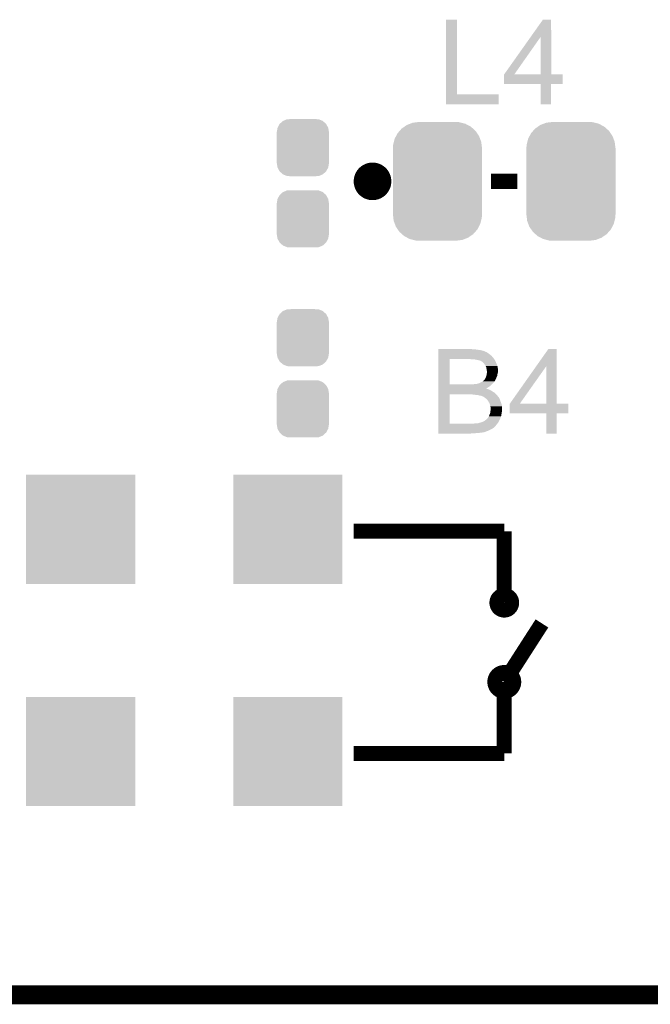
# Model space of a CAD drawing. Extents: x -9 to 122, y -9 to 65.
# Tile 188 of 256: x 86 to 94, y -9 to 5. Entities that reach past the tile are written whole.
import ezdxf

# ---------------------------------------------------------------- set-up
doc = ezdxf.new("R2010")
doc.units = 0
doc.layers.get('0').update_dxf_attribs({"linetype": 'CONTINUOUS'})
for name, color, linetype in [('CLICKER_4_FOR_R7FA4M2A_V100_GKO', 14, 'CONTINUOUS'), ('CLICKER_4_FOR_R7FA4M2A_V100_GTO', 12, 'CONTINUOUS'), ('CLICKER_4_FOR_R7FA4M2A_V100_GTS', 13, 'CONTINUOUS')]:
    doc.layers.add(name, color=color, linetype=linetype)

# ---------------------------------------------------------------- blocks, each defined once
blk = doc.blocks.new('CUSTOM_166')
for points in [[(-0.333938, 0.790942), (-0.273256, 0.798498), (0.32361, 0.790942), (0.29379, 0.798498)], [(-0.273256, 0.798498), (-0.25019, 0.80137), (0.29379, 0.798498), (0.25019, 0.80137)], [(-0.538216, 0.649738), (-0.50967, 0.681926), (0.53514, 0.649738), (0.51306, 0.681926)], [(-0.50967, 0.681926), (-0.482218, 0.71288), (0.51306, 0.681926), (0.47841, 0.71288)], [(-0.482218, 0.71288), (-0.44566, 0.738152), (0.47841, 0.71288), (0.45012, 0.738152)], [(-0.44566, 0.738152), (-0.412794, 0.76087), (0.45012, 0.738152), (0.407388, 0.76087)], [(-0.412794, 0.76087), (-0.368484, 0.777768), (0.407388, 0.76087), (0.3756, 0.777768)], [(-0.368484, 0.777768), (-0.333938, 0.790942), (0.3756, 0.777768), (0.32361, 0.790942)], [(-0.597996, 0.49319), (-0.587972, 0.533366), (0.595442, 0.49319), (0.590586, 0.533366)], [(-0.587972, 0.533366), (-0.577562, 0.575076), (0.590586, 0.533366), (0.574852, 0.575076)], [(-0.577562, 0.575076), (-0.55793, 0.61233), (0.574852, 0.575076), (0.560798, 0.61233)], [(-0.55793, 0.61233), (-0.538216, 0.649738), (0.560798, 0.61233), (0.53514, 0.649738)], [(-0.60198, -0.44958), (-0.60198, 0.44958), (0.60198, -0.44958), (0.60198, 0.44958)], [(-0.60071, 0.44958), (-0.597996, 0.49319), (0.60071, 0.44958), (0.595442, 0.49319)], [(-0.59544, -0.49319), (-0.60071, -0.44958), (0.597996, -0.49319), (0.60071, -0.44958)], [(-0.590586, -0.533366), (-0.59544, -0.49319), (0.58797, -0.533366), (0.597996, -0.49319)], [(-0.57485, -0.575076), (-0.590586, -0.533366), (0.577562, -0.575076), (0.58797, -0.533366)], [(-0.560798, -0.61233), (-0.57485, -0.575076), (0.557928, -0.61233), (0.577562, -0.575076)], [(-0.535138, -0.649738), (-0.560798, -0.61233), (0.538216, -0.649738), (0.557928, -0.61233)], [(-0.51306, -0.681926), (-0.535138, -0.649738), (0.509668, -0.681926), (0.538216, -0.649738)], [(-0.478408, -0.71288), (-0.51306, -0.681926), (0.482218, -0.71288), (0.509668, -0.681926)], [(-0.45012, -0.738152), (-0.478408, -0.71288), (0.445658, -0.738152), (0.482218, -0.71288)], [(-0.407386, -0.76087), (-0.45012, -0.738152), (0.412794, -0.76087), (0.445658, -0.738152)], [(-0.3756, -0.777768), (-0.407386, -0.76087), (0.368482, -0.777768), (0.412794, -0.76087)], [(-0.323608, -0.790942), (-0.3756, -0.777768), (0.333938, -0.790942), (0.368482, -0.777768)], [(-0.29379, -0.798498), (-0.323608, -0.790942), (0.273254, -0.798498), (0.333938, -0.790942)], [(-0.25019, -0.80137), (-0.29379, -0.798498), (0.25019, -0.80137), (0.273254, -0.798498)]]:
    blk.add_solid(points)
blk = doc.blocks.new('SQUARE_168')
blk.add_solid([(0.7366, 0.7366), (0.7366, -0.7366), (-0.7366, 0.7366), (-0.7366, -0.7366)])
blk = doc.blocks.new('CUSTOM_170')
for points in [[(-0.35179, 0.21082), (-0.342144, 0.268372), (0.35179, 0.21082), (0.34192, 0.268372)], [(-0.342144, 0.268372), (-0.341452, 0.269636), (0.34192, 0.268372), (0.341702, 0.269636)], [(-0.341452, 0.269636), (-0.313432, 0.320688), (0.341702, 0.269636), (0.313176, 0.320688)], [(-0.313432, 0.320688), (-0.312264, 0.321732), (0.313176, 0.320688), (0.312592, 0.321732)], [(-0.312264, 0.321732), (-0.26893, 0.360448), (0.312592, 0.321732), (0.268592, 0.360448)], [(-0.26893, 0.360448), (-0.267216, 0.361152), (0.268592, 0.360448), (0.26779, 0.361152)], [(-0.267216, 0.361152), (-0.213724, 0.383108), (0.26779, 0.361152), (0.21312, 0.383108)], [(-0.213724, 0.383108), (-0.20803, 0.383392), (0.21312, 0.383108), (0.212412, 0.383392)], [(-0.20803, 0.383392), (-0.154122, 0.38608), (0.212412, 0.383392), (0.154132, 0.38608)], [(-0.35179, 0.20955), (-0.35179, 0.21082), (0.35179, 0.20955), (0.35179, 0.21082)], [(-0.35179, -0.20955), (-0.35179, 0.20955), (0.35179, -0.20955), (0.35179, 0.20955)], [(-0.35179, -0.21082), (-0.35179, -0.20955), (0.35179, -0.21082), (0.35179, -0.20955)], [(-0.34192, -0.268358), (-0.35179, -0.21082), (0.342148, -0.268358), (0.35179, -0.21082)], [(-0.341702, -0.269636), (-0.34192, -0.268358), (0.341446, -0.269636), (0.342148, -0.268358)], [(-0.313184, -0.320676), (-0.341702, -0.269636), (0.31344, -0.320676), (0.341446, -0.269636)], [(-0.312594, -0.321732), (-0.313184, -0.320676), (0.312258, -0.321732), (0.31344, -0.320676)], [(-0.268602, -0.36044), (-0.312594, -0.321732), (0.26894, -0.36044), (0.312258, -0.321732)], [(-0.267792, -0.361154), (-0.268602, -0.36044), (0.2672, -0.361154), (0.26894, -0.36044)], [(-0.213136, -0.383104), (-0.267792, -0.361154), (0.213734, -0.383104), (0.2672, -0.361154)], [(-0.212414, -0.383394), (-0.213136, -0.383104), (0.207926, -0.383394), (0.213734, -0.383104)], [(-0.154122, -0.38608), (-0.212414, -0.383394), (0.154132, -0.38608), (0.207926, -0.383394)]]:
    blk.add_solid(points)

msp = doc.modelspace()

# ---------------------------------------------------------------- linework, layer by layer
at = {"layer": 'CLICKER_4_FOR_R7FA4M2A_V100_GKO', "const_width": 0.254}
msp.add_lwpolyline([(34.22396, -8.49884), (117.83568, -8.49884)], dxfattribs=at)
at = {"layer": 'CLICKER_4_FOR_R7FA4M2A_V100_GTO'}
for points, const_width in [([(90.4621, 2.48158, 1), (90.7161, 2.48158, 1)], 0.254), ([(92.26804, -3.20548, 1), (92.46616, -3.20548, 1)], 0.2032), ([(92.2401, -4.27482, 1), (92.4941, -4.27482, 1)], 0.2032)]:
    msp.add_lwpolyline(points, format="xyb", close=True, dxfattribs=dict(at, const_width=const_width))
at = {"layer": 'CLICKER_4_FOR_R7FA4M2A_V100_GTO', "const_width": 0.2032}
for points in [[(92.1893, 2.48158), (92.5449, 2.48158)], [(90.3351, -2.24028), (92.3671, -2.24028)], [(92.3671, -2.24028), (92.3671, -3.20548)], [(92.3671, -4.27482), (92.8751, -3.48488)], [(92.3671, -5.24002), (92.3671, -4.27482)], [(90.3351, -5.24002), (92.3671, -5.24002)]]:
    msp.add_lwpolyline(points, dxfattribs=at)
at = {"layer": 'CLICKER_4_FOR_R7FA4M2A_V100_GTO'}
for points in [[(91.579702, 3.6576), (91.57972, 4.663418), (91.729582, 3.6576), (91.72956, 4.663418)], [(91.57972, 4.663418), (91.579722, 4.66344), (91.72956, 4.663418), (91.579722, 4.66344)], [(92.725938, 4.434782), (92.887794, 4.663418), (92.999568, 4.434782), (92.99956, 4.663418)], [(92.887794, 4.663418), (92.88781, 4.66344), (92.99956, 4.663418), (92.88781, 4.66344)], [(92.364584, 3.924336), (92.725938, 4.434782), (92.501744, 3.924336), (92.859824, 4.434782)], [(92.859838, 3.9243), (92.859824, 4.434782), (92.999582, 3.9243), (92.999568, 4.434782)], [(92.36456, 3.797322), (92.364562, 3.924278), (93.154478, 3.797322), (93.1545, 3.924278)], [(92.364562, 3.9243), (92.364564, 3.924306), (92.859838, 3.9243), (92.800156, 3.924306)], [(92.364562, 3.924278), (92.364562, 3.9243), (93.1545, 3.924278), (92.999582, 3.9243)], [(92.364564, 3.924306), (92.364584, 3.924336), (92.800156, 3.924306), (92.501744, 3.924336)], [(92.859838, 3.7973), (92.36456, 3.797322), (93.154478, 3.7973), (93.154478, 3.797322)], [(92.85984, 3.797278), (92.859838, 3.7973), (92.99956, 3.797278), (93.154478, 3.7973)], [(92.85986, 3.523002), (92.85984, 3.797278), (92.999538, 3.523002), (92.99956, 3.797278)], [(91.5797, 3.523002), (91.579702, 3.657578), (92.290878, 3.523002), (92.2909, 3.657578)], [(91.579702, 3.657578), (91.579702, 3.6576), (92.2909, 3.657578), (91.729582, 3.6576)], [(92.290878, 3.52298), (91.5797, 3.523002), (92.290878, 3.52298), (92.290878, 3.523002)], [(92.999538, 3.52298), (92.85986, 3.523002), (92.999538, 3.52298), (92.999538, 3.523002)], [(91.47812, 0.2159), (91.478122, 0.21844), (91.935302, 0.2159), (91.925142, 0.21844)], [(91.47812, 0.21336), (91.47812, 0.2159), (91.97848, 0.21336), (91.95054, 0.2159)], [(91.47812, 0.20828), (91.47812, 0.21336), (92.0115, 0.20828), (91.97848, 0.21336)], [(91.47812, 0.2032), (91.47812, 0.20828), (92.047058, 0.2032), (92.0115, 0.20828)], [(91.47812, 0.195578), (91.47812, 0.2032), (92.080082, 0.195578), (92.047058, 0.2032)], [(91.47812, 0.182876), (91.47812, 0.195578), (92.1131, 0.182876), (92.080082, 0.195578)], [(91.47812, 0.180338), (91.47812, 0.182876), (92.115646, 0.180338), (92.1131, 0.182876)], [(91.47812, 0.177798), (91.47812, 0.180338), (92.125804, 0.177798), (92.115646, 0.180338)], [(91.47812, 0.15748), (91.47812, 0.177798), (92.15628, 0.15748), (92.125804, 0.177798)], [(91.47812, 0.14224), (91.47812, 0.15748), (92.1766, 0.14224), (92.15628, 0.15748)], [(91.47812, 0.12446), (91.47812, 0.14224), (92.19692, 0.12446), (92.1766, 0.14224)], [(92.800386, -0.010216), (92.961454, 0.218418), (93.075768, -0.010216), (93.07576, 0.218418)], [(92.961454, 0.218418), (92.96147, 0.21844), (93.07576, 0.218418), (92.96147, 0.21844)], [(91.478112, -0.259058), (91.478118, 0.08382), (91.62796, -0.259058), (91.627982, 0.08382)], [(91.478118, 0.1016), (91.47812, 0.12446), (92.21724, 0.1016), (92.19692, 0.12446)], [(91.478118, 0.08382), (91.478118, 0.1016), (92.229688, 0.08382), (92.21724, 0.1016)], [(91.935302, 0.07874), (91.8972, 0.08382), (92.233244, 0.07874), (92.229688, 0.08382)], [(91.97468, 0.076198), (91.963242, 0.07874), (92.235022, 0.076198), (92.233244, 0.07874)], [(91.9861, 0.07366), (91.97468, 0.076198), (92.23756, 0.07366), (92.235022, 0.076198)], [(91.986132, 0.073656), (91.9861, 0.07366), (92.237562, 0.073656), (92.23756, 0.07366)], [(92.00642, 0.07112), (91.986132, 0.073656), (92.238832, 0.07112), (92.237562, 0.073656)], [(92.016578, 0.06858), (92.00642, 0.07112), (92.240102, 0.06858), (92.238832, 0.07112)], [(92.024204, 0.06604), (92.016578, 0.06858), (92.241372, 0.06604), (92.240102, 0.06858)], [(92.035628, 0.063502), (92.026744, 0.06604), (92.24264, 0.063502), (92.241372, 0.06604)], [(92.044522, 0.06096), (92.035628, 0.063502), (92.244166, 0.06096), (92.24264, 0.063502)], [(92.062296, 0.050802), (92.044522, 0.06096), (92.25026, 0.050802), (92.244166, 0.06096)], [(92.062298, 0.0508), (92.062296, 0.050802), (92.250262, 0.0508), (92.25026, 0.050802)], [(92.075, 0.04064), (92.062298, 0.0508), (92.254072, 0.04064), (92.250262, 0.0508)], [(92.085162, 0.03048), (92.075, 0.04064), (92.25788, 0.03048), (92.254072, 0.04064)], [(92.095322, 0.022854), (92.085162, 0.03048), (92.261272, 0.022854), (92.25788, 0.03048)], [(92.102954, 0.00762), (92.095322, 0.022854), (92.268042, 0.00762), (92.261272, 0.022854)], [(92.105486, 0.007608), (92.102954, 0.00762), (92.268046, 0.007608), (92.268042, 0.00762)], [(92.11564, -0.01016), (92.105486, 0.007608), (92.273376, -0.01016), (92.268046, 0.007608)], [(92.11945, -0.01778), (92.11564, -0.01016), (92.27566, -0.01778), (92.273376, -0.01016)], [(92.12326, -0.025404), (92.11945, -0.01778), (92.277048, -0.025404), (92.27566, -0.01778)], [(92.125802, -0.043182), (92.12326, -0.025404), (92.28028, -0.043182), (92.277048, -0.025404)], [(92.12665, -0.045722), (92.125802, -0.043182), (92.28074, -0.045722), (92.28028, -0.043182)], [(92.126162, -0.139702), (92.12834, -0.132082), (92.273118, -0.139702), (92.273964, -0.132082)], [(92.13088, -0.058424), (92.12665, -0.045722), (92.28074, -0.058424), (92.28074, -0.045722)], [(92.12834, -0.132082), (92.130516, -0.116842), (92.273964, -0.132082), (92.27566, -0.116842)], [(92.130516, -0.116842), (92.13088, -0.1143), (92.27566, -0.116842), (92.276386, -0.1143)], [(92.13088, -0.071122), (92.13088, -0.058424), (92.28074, -0.071122), (92.28074, -0.058424)], [(92.13342, -0.081282), (92.13088, -0.071122), (92.28074, -0.081282), (92.28074, -0.071122)], [(92.13088, -0.1143), (92.132572, -0.099064), (92.276386, -0.1143), (92.28074, -0.099064)], [(92.132572, -0.099064), (92.13342, -0.09144), (92.28074, -0.099064), (92.28074, -0.09144)], [(92.13342, -0.09144), (92.13342, -0.081282), (92.28074, -0.09144), (92.28074, -0.081282)], [(92.440784, -0.520664), (92.800386, -0.010216), (92.575404, -0.520664), (92.936024, -0.010216)], [(92.936038, -0.5207), (92.936024, -0.010216), (93.075782, -0.5207), (93.075768, -0.010216)], [(91.478112, -0.25908), (91.478112, -0.259058), (91.930218, -0.25908), (91.62796, -0.259058)], [(91.478112, -0.261618), (91.478112, -0.25908), (92.19438, -0.261618), (92.19734, -0.25908)], [(91.478112, -0.28194), (91.478112, -0.261618), (92.17406, -0.28194), (92.19438, -0.261618)], [(91.930218, -0.25908), (91.9988, -0.25146), (92.19734, -0.25908), (92.206232, -0.25146)], [(91.9988, -0.25146), (92.016574, -0.248922), (92.206232, -0.25146), (92.209192, -0.248922)], [(92.016574, -0.248922), (92.019118, -0.246384), (92.209192, -0.248922), (92.212154, -0.246384)], [(92.019118, -0.246384), (92.019128, -0.24638), (92.212154, -0.246384), (92.21216, -0.24638)], [(92.019128, -0.24638), (92.026738, -0.24384), (92.21216, -0.24638), (92.2147, -0.24384)], [(92.026738, -0.24384), (92.0369, -0.23876), (92.2147, -0.24384), (92.21978, -0.23876)], [(92.0369, -0.23876), (92.049602, -0.23368), (92.21978, -0.23876), (92.22486, -0.23368)], [(92.049602, -0.23368), (92.062302, -0.22606), (92.22486, -0.23368), (92.230956, -0.22606)], [(92.062302, -0.22606), (92.06992, -0.22098), (92.230956, -0.22606), (92.23502, -0.22098)], [(92.06992, -0.22098), (92.07754, -0.2159), (92.23502, -0.22098), (92.238406, -0.2159)], [(92.07754, -0.2159), (92.08058, -0.213366), (92.238406, -0.2159), (92.240096, -0.213366)], [(92.08058, -0.213366), (92.08363, -0.210824), (92.240096, -0.213366), (92.2401, -0.210824)], [(92.08363, -0.210824), (92.092778, -0.203202), (92.2401, -0.210824), (92.24391, -0.203202)], [(92.092778, -0.203202), (92.102938, -0.190502), (92.24391, -0.203202), (92.250258, -0.190502)], [(92.102938, -0.190502), (92.105478, -0.18796), (92.250258, -0.190502), (92.25153, -0.18796)], [(92.105478, -0.18796), (92.106748, -0.18542), (92.25153, -0.18796), (92.2528, -0.18542)], [(92.106748, -0.18542), (92.11818, -0.16256), (92.2528, -0.18542), (92.262958, -0.16256)], [(92.11818, -0.16256), (92.12326, -0.149862), (92.262958, -0.16256), (92.268602, -0.149862)], [(92.12326, -0.149862), (92.126162, -0.139702), (92.268602, -0.149862), (92.273118, -0.139702)], [(91.478102, -0.787378), (91.47811, -0.3937), (91.62796, -0.787378), (91.627982, -0.3937)], [(91.47811, -0.31496), (91.478112, -0.29718), (92.123334, -0.31496), (92.1512, -0.29718)], [(91.47811, -0.314962), (91.47811, -0.31496), (92.125804, -0.314962), (92.123334, -0.31496)], [(91.47811, -0.3175), (91.47811, -0.314962), (92.130882, -0.3175), (92.125804, -0.314962)], [(91.47811, -0.32004), (91.47811, -0.3175), (92.1385, -0.32004), (92.130882, -0.3175)], [(91.47811, -0.32766), (91.47811, -0.32004), (92.15882, -0.32766), (92.1385, -0.32004)], [(91.47811, -0.33782), (91.47811, -0.32766), (92.18168, -0.33782), (92.15882, -0.32766)], [(91.47811, -0.35306), (91.47811, -0.33782), (92.20708, -0.35306), (92.18168, -0.33782)], [(91.47811, -0.370842), (91.47811, -0.35306), (92.235022, -0.370842), (92.20708, -0.35306)], [(91.47811, -0.3937), (91.47811, -0.370842), (92.25788, -0.3937), (92.235022, -0.370842)], [(91.478112, -0.29718), (91.478112, -0.28194), (92.1512, -0.29718), (92.17406, -0.28194)], [(91.96324, -0.39878), (91.92768, -0.3937), (92.262452, -0.39878), (92.25788, -0.3937)], [(91.99118, -0.40132), (91.96324, -0.39878), (92.264738, -0.40132), (92.262452, -0.39878)], [(92.014042, -0.40386), (91.99118, -0.40132), (92.267024, -0.40386), (92.264738, -0.40132)], [(92.03182, -0.40894), (92.014042, -0.40386), (92.271596, -0.40894), (92.267024, -0.40386)], [(92.047062, -0.41148), (92.03182, -0.40894), (92.273882, -0.41148), (92.271596, -0.40894)], [(92.052144, -0.411482), (92.047062, -0.41148), (92.273884, -0.411482), (92.273882, -0.41148)], [(92.05722, -0.41402), (92.052144, -0.411482), (92.276168, -0.41402), (92.273884, -0.411482)], [(92.070768, -0.4191), (92.05722, -0.41402), (92.28074, -0.4191), (92.276168, -0.41402)], [(92.077542, -0.42164), (92.070768, -0.4191), (92.28328, -0.42164), (92.28074, -0.4191)], [(92.077546, -0.421642), (92.077542, -0.42164), (92.28328, -0.421642), (92.28328, -0.42164)], [(92.095322, -0.4318), (92.077546, -0.421642), (92.2909, -0.4318), (92.28328, -0.421642)], [(92.1131, -0.4445), (92.095322, -0.4318), (92.299368, -0.4445), (92.2909, -0.4318)], [(92.116276, -0.44704), (92.1131, -0.4445), (92.30106, -0.44704), (92.299368, -0.4445)], [(92.1258, -0.45466), (92.116276, -0.44704), (92.303918, -0.45466), (92.30106, -0.44704)], [(92.13596, -0.46482), (92.1258, -0.45466), (92.307728, -0.46482), (92.303918, -0.45466)], [(92.137654, -0.46736), (92.13596, -0.46482), (92.30868, -0.46736), (92.307728, -0.46482)], [(92.146122, -0.480062), (92.137654, -0.46736), (92.313762, -0.480062), (92.30868, -0.46736)], [(92.148662, -0.482602), (92.146122, -0.480062), (92.314778, -0.482602), (92.313762, -0.480062)], [(92.154468, -0.49276), (92.148662, -0.482602), (92.31884, -0.49276), (92.314778, -0.482602)], [(92.168982, -0.518162), (92.154468, -0.49276), (92.328078, -0.518162), (92.31884, -0.49276)], [(92.169708, -0.520702), (92.168982, -0.518162), (92.329, -0.520702), (92.328078, -0.518162)], [(92.17914, -0.553718), (92.169708, -0.520702), (92.33662, -0.553718), (92.329, -0.520702)], [(92.44076, -0.647678), (92.440762, -0.520722), (93.230678, -0.647678), (93.2307, -0.520722)], [(92.440762, -0.5207), (92.440764, -0.520694), (92.936038, -0.5207), (92.875934, -0.520694)], [(92.440762, -0.520722), (92.440762, -0.5207), (93.2307, -0.520722), (93.075782, -0.5207)], [(92.440764, -0.520694), (92.440784, -0.520664), (92.875934, -0.520694), (92.575404, -0.520664)], [(92.166438, -0.670562), (92.17025, -0.662938), (92.327474, -0.670562), (92.329, -0.662938)], [(92.17025, -0.662938), (92.17152, -0.6604), (92.329, -0.662938), (92.329282, -0.6604)], [(92.17152, -0.6604), (92.176598, -0.645162), (92.329282, -0.6604), (92.330974, -0.645162)], [(92.176598, -0.645162), (92.177444, -0.640082), (92.330974, -0.645162), (92.33154, -0.640082)], [(92.177444, -0.640082), (92.17914, -0.62992), (92.33154, -0.640082), (92.33408, -0.62992)], [(92.179142, -0.553722), (92.17914, -0.553718), (92.33662, -0.553722), (92.33662, -0.553718)], [(92.17914, -0.62992), (92.180408, -0.619762), (92.33408, -0.62992), (92.33662, -0.619762)], [(92.18168, -0.56642), (92.179142, -0.553722), (92.33662, -0.56642), (92.33662, -0.553722)], [(92.180408, -0.619762), (92.18422, -0.58928), (92.33662, -0.619762), (92.33662, -0.58928)], [(92.18422, -0.581662), (92.18168, -0.56642), (92.33662, -0.581662), (92.33662, -0.56642)], [(92.18422, -0.58928), (92.18422, -0.581662), (92.33662, -0.58928), (92.33662, -0.581662)], [(92.936038, -0.6477), (92.44076, -0.647678), (93.230678, -0.6477), (93.230678, -0.647678)], [(92.93604, -0.647722), (92.936038, -0.6477), (93.07576, -0.647722), (93.230678, -0.6477)], [(92.93606, -0.921998), (92.93604, -0.647722), (93.075738, -0.921998), (93.07576, -0.647722)], [(91.478102, -0.7874), (91.478102, -0.787378), (91.953082, -0.7874), (91.62796, -0.787378)], [(91.478102, -0.79502), (91.478102, -0.7874), (92.26804, -0.79502), (92.274388, -0.7874)], [(91.478102, -0.81534), (91.478102, -0.79502), (92.2528, -0.81534), (92.26804, -0.79502)], [(91.953082, -0.7874), (91.986102, -0.78486), (92.274388, -0.7874), (92.276504, -0.78486)], [(91.986102, -0.78486), (92.001338, -0.78232), (92.276504, -0.78486), (92.27862, -0.78232)], [(92.016576, -0.78232), (92.024202, -0.77978), (92.27862, -0.78232), (92.280738, -0.77978)], [(92.024202, -0.77978), (92.024208, -0.779778), (92.280738, -0.77978), (92.28074, -0.779778)], [(92.024208, -0.779778), (92.044518, -0.7747), (92.28074, -0.779778), (92.28364, -0.7747)], [(92.044518, -0.7747), (92.07246, -0.76454), (92.28364, -0.7747), (92.289446, -0.76454)], [(92.07246, -0.76454), (92.078052, -0.761998), (92.289446, -0.76454), (92.2909, -0.761998)], [(92.078052, -0.761998), (92.100396, -0.751842), (92.2909, -0.761998), (92.29598, -0.751842)], [(92.100396, -0.751842), (92.10294, -0.749302), (92.29598, -0.751842), (92.297672, -0.749302)], [(92.10294, -0.749302), (92.108016, -0.746762), (92.297672, -0.749302), (92.299364, -0.746762)], [(92.108016, -0.746762), (92.110558, -0.744222), (92.299364, -0.746762), (92.301058, -0.744222)], [(92.110558, -0.744222), (92.1131, -0.741682), (92.301058, -0.744222), (92.302328, -0.741682)], [(92.1131, -0.741682), (92.116486, -0.73914), (92.302328, -0.741682), (92.3036, -0.73914)], [(92.116486, -0.73914), (92.123258, -0.73406), (92.3036, -0.73914), (92.30563, -0.73406)], [(92.123258, -0.73406), (92.14104, -0.71628), (92.30563, -0.73406), (92.312742, -0.71628)], [(92.14104, -0.71628), (92.1512, -0.70358), (92.312742, -0.71628), (92.317822, -0.70358)], [(92.1512, -0.70358), (92.158818, -0.688344), (92.317822, -0.70358), (92.323916, -0.688344)], [(92.158818, -0.688342), (92.161358, -0.6858), (92.323918, -0.688342), (92.324426, -0.6858)], [(92.158818, -0.688344), (92.158818, -0.688342), (92.323916, -0.688344), (92.323918, -0.688342)], [(92.161358, -0.6858), (92.1639, -0.680722), (92.324426, -0.6858), (92.325442, -0.680722)], [(92.1639, -0.680722), (92.166438, -0.670562), (92.325442, -0.680722), (92.327474, -0.670562)], [(91.4781, -0.833122), (91.478102, -0.81534), (92.23756, -0.833122), (92.2528, -0.81534)], [(91.4781, -0.84836), (91.4781, -0.833122), (92.219774, -0.84836), (92.23756, -0.833122)], [(91.4781, -0.848366), (91.4781, -0.84836), (92.217234, -0.848366), (92.219774, -0.84836)], [(91.4781, -0.853442), (91.4781, -0.848366), (92.212158, -0.853442), (92.217234, -0.848366)], [(91.4781, -0.86106), (91.4781, -0.853442), (92.19946, -0.86106), (92.212158, -0.853442)], [(91.4781, -0.86614), (91.4781, -0.86106), (92.184218, -0.86614), (92.19946, -0.86106)], [(91.4781, -0.8763), (91.4781, -0.86614), (92.16644, -0.8763), (92.184218, -0.86614)], [(91.4781, -0.88646), (91.4781, -0.8763), (92.146118, -0.88646), (92.16644, -0.8763)], [(91.4781, -0.89408), (91.4781, -0.88646), (92.12326, -0.89408), (92.146118, -0.88646)], [(91.4781, -0.90424), (91.4781, -0.89408), (92.095316, -0.90424), (92.12326, -0.89408)], [(91.4781, -0.90678), (91.4781, -0.90424), (92.08008, -0.90678), (92.090238, -0.90424)], [(91.4781, -0.90932), (91.4781, -0.90678), (92.064842, -0.90932), (92.08008, -0.90678)], [(91.4781, -0.91186), (91.4781, -0.90932), (92.04198, -0.91186), (92.064842, -0.90932)], [(91.4781, -0.9144), (91.4781, -0.91186), (92.01658, -0.9144), (92.04198, -0.91186)], [(91.4781, -0.91694), (91.4781, -0.9144), (91.9861, -0.91694), (92.01658, -0.9144)], [(91.4781, -0.91948), (91.4781, -0.91694), (91.95054, -0.91948), (91.9861, -0.91694)], [(91.4781, -0.921998), (91.4781, -0.91948), (91.91277, -0.921998), (91.95054, -0.91948)], [(91.912442, -0.92202), (91.4781, -0.921998), (91.912442, -0.92202), (91.91277, -0.921998)], [(93.075738, -0.92202), (92.93606, -0.921998), (93.075738, -0.92202), (93.075738, -0.921998)]]:
    msp.add_solid(points, dxfattribs=at)

# ---------------------------------------------------------------- block references
at = {"layer": 'CLICKER_4_FOR_R7FA4M2A_V100_GTS'}
for name, p in [('CUSTOM_170', (89.6493, 2.93624)), ('CUSTOM_166', (91.4654, 2.48158)), ('CUSTOM_166', (93.26626, 2.48158)), ('CUSTOM_170', (89.6493, 1.97612)), ('CUSTOM_170', (89.6493, 0.37084)), ('CUSTOM_170', (89.6493, -0.58928)), ('SQUARE_168', (86.6521, -2.21488)), ('SQUARE_168', (89.4461, -2.21488)), ('SQUARE_168', (86.6521, -5.21462)), ('SQUARE_168', (89.4461, -5.21462))]:
    msp.add_blockref(name, p, dxfattribs=at)

doc.saveas('drawing.dxf')
